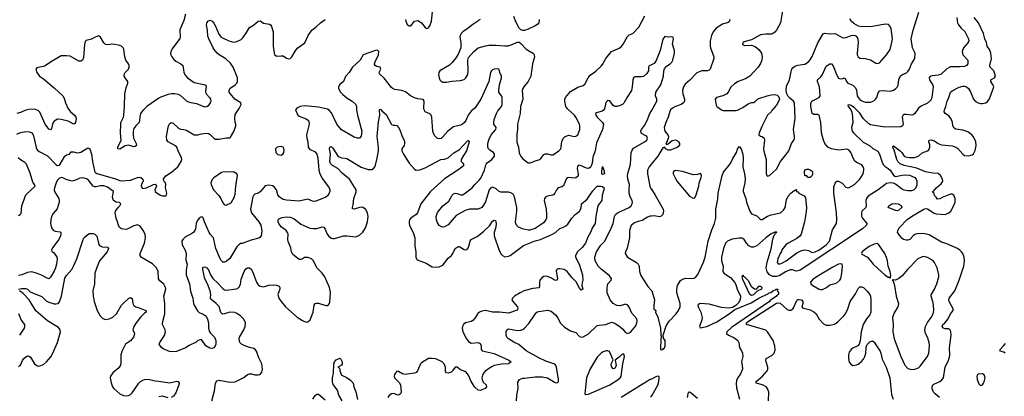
# Model space of a CAD drawing. Header units: inches. Extents: x 2001573 to 2220545, y 644482 to 846830.
# Tile 59 of 256: x 2022882 to 2033977, y 703462 to 707707. Entities that reach past the tile are written whole.
import ezdxf

# ---------------------------------------------------------------- set-up
doc = ezdxf.new("R2010")
doc.units = ezdxf.units.IN
doc.header["$MEASUREMENT"] = 0
doc.layers.add('C0720', color=7, linetype='Continuous')
doc.layers.add('C0730', color=7, linetype='Continuous')

msp = doc.modelspace()

# ---------------------------------------------------------------- linework, layer by layer
at = {"layer": 'C0720', "color": 5}
for points, elevation in [([(2024750, 707770), (2024730, 707699), (2024687, 707593), (2024690, 707510), (2024686, 707494), (2024601, 707379), (2024586, 707350), (2024582, 707330), (2024585, 707310), (2024595, 707290), (2024619, 707259), (2024641, 707241), (2024697, 707210), (2024720, 707190), (2024726, 707170), (2024732, 707110), (2024750, 707077), (2024772, 707052), (2024850, 706998), (2024958, 706978), (2024979, 706970), (2024984, 706950), (2024974, 706910), (2024975, 706890), (2024988, 706868), (2025022, 706830), (2025032, 706810), (2025037, 706790), (2025030, 706770), (2025005, 706735), (2024990, 706724), (2024970, 706720), (2024879, 706759), (2024810, 706771), (2024770, 706783), (2024693, 706853), (2024670, 706863), (2024630, 706870), (2024590, 706871), (2024556, 706864), (2024481, 706839), (2024450, 706824), (2024313, 706730), (2024270, 706685), (2024245, 706650), (2024238, 706630), (2024230, 706550), (2024189, 706510), (2024170, 706480), (2024162, 706450), (2024160, 706410), (2024164, 706370), (2024196, 706310), (2024199, 706290), (2024183, 706277), (2024170, 706274), (2024110, 706291), (2024090, 706290), (2024070, 706284), (2024010, 706248), (2023989, 706250), (2023988, 706270), (2024024, 706350), (2024017, 706430), (2024020, 706530), (2024023, 706550), (2024050, 706610), (2024054, 706630), (2024065, 706730), (2024067, 706870), (2024081, 706939), (2024101, 706990), (2024100, 707010), (2024069, 707050), (2024061, 707070), (2024060, 707090), (2024071, 707110), (2024108, 707150), (2024114, 707170), (2024114, 707190), (2024107, 707210), (2024080, 707250), (2024067, 707287), (2024054, 707374), (2024047, 707390), (2024030, 707410), (2024010, 707416), (2023930, 707430), (2023870, 707424), (2023848, 707428), (2023830, 707445), (2023791, 707511), (2023770, 707524), (2023731, 707510), (2023690, 707487), (2023630, 707472), (2023620, 707460), (2023612, 707428), (2023601, 707279), (2023590, 707252), (2023570, 707238), (2023550, 707241), (2023450, 707296), (2023410, 707301), (2023350, 707299), (2023230, 707228), (2023170, 707187), (2023150, 707180), (2023091, 707169), (2023076, 707164), (2023065, 707150), (2023075, 707110), (2023107, 707070), (2023150, 707040), (2023276, 706936), (2023368, 706848), (2023383, 706823), (2023399, 706770), (2023425, 706710), (2023456, 706670), (2023500, 706630), (2023514, 706610), (2023518, 706590), (2023512, 706550), (2023504, 706536), (2023492, 706528), (2023430, 706564), (2023350, 706583), (2023310, 706585), (2023270, 706562), (2023259, 706550), (2023250, 706530), (2023239, 706481), (2023230, 706464), (2023210, 706473), (2023170, 706530), (2023110, 706665), (2023090, 706685), (2023050, 706697), (2022986, 706694), (2022953, 706687), (2022890, 706659), (2022850, 706651)], 320), ([(2027228, 707710), (2027232, 707690), (2027250, 707653), (2027270, 707636), (2027290, 707639), (2027330, 707689), (2027370, 707699), (2027410, 707673), (2027450, 707619), (2027470, 707609), (2027490, 707614), (2027504, 707636), (2027523, 707690), (2027536, 707830)], 340), ([(2028072, 707710), (2028057, 707703), (2028046, 707690), (2027987, 707653), (2027936, 707610), (2027877, 707570), (2027856, 707550), (2027844, 707530), (2027840, 707510), (2027852, 707450), (2027852, 707390), (2027823, 707317), (2027801, 707279), (2027757, 707223), (2027725, 707195), (2027616, 707130), (2027606, 707110), (2027602, 707090), (2027609, 707050), (2027618, 707030), (2027630, 707014), (2027650, 707004), (2027690, 707002), (2027750, 707015), (2027850, 707022), (2027890, 707034), (2027910, 707051), (2027932, 707090), (2027937, 707130), (2027933, 707250), (2027941, 707279), (2027999, 707350), (2028049, 707390), (2028130, 707412), (2028170, 707418), (2028250, 707420), (2028350, 707412), (2028386, 707414), (2028430, 707426), (2028486, 707454), (2028510, 707453), (2028530, 707439), (2028590, 707375), (2028670, 707324), (2028680, 707310), (2028683, 707290), (2028660, 707210), (2028641, 707070), (2028613, 707010), (2028562, 706950), (2028550, 706930), (2028545, 706910), (2028551, 706810), (2028526, 706730), (2028520, 706650), (2028490, 706530), (2028493, 706470), (2028483, 706417), (2028485, 706325), (2028503, 706270), (2028510, 706207), (2028530, 706165), (2028550, 706139), (2028610, 706095), (2028630, 706092), (2028650, 706096), (2028690, 706117), (2028733, 706127), (2028756, 706144), (2028790, 706188), (2028805, 706195), (2028830, 706194), (2028870, 706182), (2028890, 706184), (2028910, 706195), (2028959, 706230), (2028978, 706250), (2028985, 706270), (2028987, 706313), (2028994, 706346), (2029009, 706370), (2029030, 706390), (2029070, 706404), (2029130, 706392), (2029150, 706393), (2029171, 706409), (2029193, 706470), (2029195, 706510), (2029190, 706529), (2029148, 706610), (2029132, 706630), (2029057, 706697), (2029036, 706730), (2029025, 706790), (2029025, 706810), (2029032, 706830), (2029090, 706898), (2029170, 706947), (2029230, 706964), (2029250, 706982), (2029288, 707052), (2029310, 707083), (2029375, 707125), (2029436, 707184), (2029450, 707202), (2029487, 707270), (2029550, 707350), (2029630, 707384), (2029659, 707402), (2029682, 707430), (2029730, 707518), (2029750, 707535), (2029790, 707551), (2029859, 707621), (2029928, 707752)], 360), ([(2028737, 707710), (2028731, 707670), (2028722, 707658), (2028690, 707636), (2028610, 707600), (2028570, 707585), (2028550, 707585), (2028530, 707592), (2028511, 707611), (2028476, 707676), (2028450, 707741)], 360), ([(2022850, 706417), (2022890, 706436), (2022950, 706447), (2022990, 706444), (2023023, 706430), (2023039, 706399), (2023067, 706267), (2023080, 706240), (2023102, 706222), (2023194, 706174), (2023290, 706073), (2023310, 706063), (2023330, 706069), (2023340, 706080), (2023392, 706168), (2023410, 706184), (2023445, 706190), (2023453, 706207), (2023464, 706216), (2023490, 706219), (2023530, 706208), (2023551, 706209), (2023570, 706215), (2023650, 706263), (2023659, 706260), (2023672, 706252), (2023692, 706192), (2023702, 706110), (2023724, 706003), (2023730, 705989), (2023750, 705972), (2023950, 705918), (2024010, 705894), (2024030, 705891), (2024130, 705898), (2024210, 705927), (2024230, 705931), (2024248, 705928), (2024270, 705908), (2024272, 705890), (2024254, 705850), (2024250, 705830), (2024266, 705806), (2024310, 705813), (2024390, 705849), (2024413, 705853), (2024418, 705850), (2024424, 705830), (2024404, 705790), (2024410, 705770), (2024432, 705750), (2024468, 705728), (2024490, 705721), (2024530, 705723), (2024538, 705730), (2024541, 705750), (2024526, 705810), (2024529, 705850), (2024524, 705870), (2024508, 705888), (2024503, 705910), (2024512, 705930), (2024530, 705948), (2024592, 705988), (2024663, 706050), (2024702, 706110), (2024709, 706130), (2024707, 706150), (2024667, 706230), (2024652, 706272), (2024631, 706290), (2024557, 706330), (2024542, 706350), (2024535, 706395), (2024558, 706510), (2024570, 706533), (2024590, 706549), (2024610, 706542), (2024670, 706484), (2024694, 706474), (2024730, 706471), (2024762, 706462), (2024850, 706410), (2024890, 706410), (2024930, 706420), (2024990, 706427), (2025010, 706424), (2025030, 706413), (2025070, 706370), (2025090, 706362), (2025130, 706361), (2025210, 706374), (2025246, 706374), (2025257, 706383), (2025294, 706446), (2025316, 706510), (2025318, 706530), (2025310, 706551), (2025305, 706590), (2025310, 706639), (2025355, 706705), (2025378, 706750), (2025373, 706770), (2025306, 706810), (2025256, 706870), (2025244, 706890), (2025241, 706910), (2025251, 706930), (2025309, 706971), (2025330, 706993), (2025338, 707010), (2025336, 707050), (2025287, 707170), (2025257, 707217), (2025205, 707265), (2025131, 707310), (2025109, 707329), (2025073, 707370), (2025062, 707390), (2025013, 707490), (2025003, 707523), (2024998, 707590), (2024988, 707650), (2024991, 707670), (2025010, 707693), (2025030, 707701), (2025050, 707689), (2025070, 707669), (2025090, 707634), (2025125, 707545), (2025151, 707511), (2025237, 707470), (2025290, 707455), (2025330, 707462), (2025376, 707484), (2025396, 707504), (2025438, 707562), (2025470, 707619), (2025515, 707645), (2025570, 707689), (2025590, 707694), (2025628, 707668), (2025698, 707658), (2025710, 707650), (2025721, 707630), (2025738, 707570), (2025740, 707410), (2025748, 707330), (2025754, 707314), (2025777, 707297), (2025830, 707301), (2025850, 707298), (2025890, 707272), (2025914, 707266), (2025930, 707269), (2025950, 707289), (2025995, 707365), (2026016, 707390), (2026095, 707445), (2026133, 707530), (2026175, 707590), (2026218, 707622), (2026270, 707670), (2026326, 707710)], 340), ([(2030000, 707198), (2029975, 707185), (2029967, 707170), (2029966, 707130), (2029950, 707099), (2029910, 707068), (2029890, 707061), (2029818, 707062), (2029810, 707060), (2029800, 707050), (2029792, 707028), (2029785, 706950), (2029775, 706910), (2029726, 706834), (2029690, 706765), (2029673, 706750), (2029650, 706740), (2029610, 706729), (2029590, 706728), (2029570, 706740), (2029530, 706792), (2029510, 706796), (2029487, 706773), (2029470, 706703), (2029457, 706683), (2029445, 706675), (2029382, 706658), (2029370, 706650), (2029374, 706630), (2029389, 706610), (2029450, 706547), (2029459, 706530), (2029458, 706510), (2029449, 706470), (2029382, 706318), (2029366, 706230), (2029342, 706158), (2029332, 706088), (2029317, 706050), (2029310, 706040), (2029290, 706030), (2029270, 706032), (2029210, 706060), (2029190, 706067), (2029175, 706065), (2029167, 706053), (2029165, 706030), (2029176, 705970), (2029175, 705950), (2029165, 705935), (2029150, 705924), (2029130, 705920), (2029070, 705930), (2029050, 705926), (2029039, 705910), (2029010, 705835), (2028990, 705822), (2028950, 705811), (2028931, 705789), (2028913, 705750), (2028902, 705738), (2028890, 705728), (2028830, 705719), (2028810, 705710), (2028797, 705690), (2028793, 705670), (2028814, 705570), (2028820, 705510), (2028819, 705470), (2028811, 705450), (2028783, 705417), (2028748, 705390), (2028690, 705355), (2028630, 705334), (2028610, 705334), (2028547, 705350), (2028503, 705370), (2028480, 705390), (2028472, 705410), (2028470, 705430), (2028485, 705550), (2028485, 705590), (2028459, 705710), (2028441, 705741), (2028416, 705756), (2028390, 705762), (2028302, 705762), (2028286, 705770), (2028250, 705802), (2028210, 705819), (2028190, 705813), (2028171, 705789), (2028130, 705655), (2028110, 705615), (2028090, 705590), (2028050, 705572), (2027950, 705570), (2027903, 705557), (2027800, 705500), (2027710, 705396), (2027670, 705373), (2027648, 705368), (2027610, 705387), (2027586, 705426), (2027578, 705450), (2027576, 705490), (2027590, 705532), (2027649, 705610), (2027719, 705661), (2027757, 705730), (2027770, 705743), (2027790, 705752), (2027810, 705749), (2027850, 705733), (2027870, 705733), (2027890, 705743), (2027979, 705810), (2028010, 705850), (2028061, 705899), (2028078, 705922), (2028118, 706010), (2028134, 706070), (2028140, 706080), (2028150, 706092), (2028204, 706130), (2028233, 706170), (2028234, 706190), (2028222, 706210), (2028178, 706238), (2028166, 706250), (2028158, 706270), (2028157, 706310), (2028168, 706352), (2028194, 706410), (2028246, 706470), (2028251, 706490), (2028224, 706530), (2028224, 706550), (2028230, 706583), (2028254, 706650), (2028270, 706679), (2028310, 706730), (2028318, 706750), (2028320, 706830), (2028313, 706850), (2028282, 706890), (2028280, 706910), (2028288, 706972), (2028313, 707050), (2028310, 707070), (2028292, 707110), (2028285, 707145), (2028270, 707153), (2028230, 707149), (2028210, 707143), (2028200, 707130), (2028189, 707110), (2028167, 707010), (2028077, 706810), (2028011, 706710), (2027970, 706675), (2027935, 706630), (2027910, 706572), (2027893, 706547), (2027870, 706529), (2027850, 706519), (2027770, 706498), (2027708, 706452), (2027650, 706385), (2027630, 706369), (2027610, 706365), (2027590, 706369), (2027578, 706378), (2027559, 706399), (2027544, 706424), (2027538, 706450), (2027527, 706607), (2027518, 706630), (2027504, 706644), (2027451, 706670), (2027438, 706690), (2027435, 706710), (2027441, 706790), (2027430, 706807), (2027370, 706814), (2027330, 706826), (2027287, 706847), (2027230, 706895), (2027189, 706909), (2027110, 706921), (2027090, 706928), (2027070, 706943), (2026990, 707046), (2026935, 707095), (2026931, 707110), (2026950, 707150), (2026943, 707170), (2026901, 707181), (2026888, 707190), (2026882, 707202), (2026880, 707210), (2026887, 707230), (2026925, 707310), (2026928, 707348), (2026918, 707358), (2026910, 707362), (2026890, 707360), (2026753, 707310), (2026720, 707250), (2026633, 707170), (2026594, 707110), (2026554, 707066), (2026530, 707009), (2026490, 706977), (2026475, 706950), (2026474, 706930), (2026498, 706890), (2026522, 706862), (2026567, 706827), (2026630, 706790), (2026671, 706750), (2026677, 706730), (2026678, 706690), (2026690, 706630), (2026736, 706450), (2026730, 706396), (2026710, 706373), (2026690, 706370), (2026650, 706384), (2026510, 706466), (2026457, 706530), (2026397, 706657), (2026370, 706686), (2026350, 706697), (2026250, 706722), (2026210, 706723), (2026090, 706736), (2026043, 706730), (2026006, 706710), (2025989, 706690), (2026016, 706630), (2026030, 706618), (2026110, 706591), (2026136, 706570), (2026140, 706560), (2026143, 706530), (2026113, 706410), (2026117, 706370), (2026130, 706330), (2026133, 706270), (2026146, 706246), (2026210, 706216), (2026232, 706190), (2026242, 706150), (2026253, 706010), (2026265, 705970), (2026293, 705913), (2026368, 705810), (2026378, 705790), (2026378, 705770), (2026370, 705750), (2026350, 705722), (2026330, 705705), (2026210, 705658), (2026181, 705661), (2026130, 705683), (2026030, 705662), (2025890, 705672), (2025850, 705682), (2025806, 705710), (2025792, 705732), (2025776, 705790), (2025750, 705824), (2025730, 705834), (2025690, 705841), (2025647, 705833), (2025590, 705768), (2025568, 705752), (2025530, 705739), (2025515, 705725), (2025509, 705711), (2025483, 705570), (2025493, 705530), (2025577, 705430), (2025601, 705390), (2025612, 705328), (2025604, 705270), (2025589, 705251), (2025577, 705243), (2025490, 705223), (2025390, 705186), (2025370, 705183), (2025350, 705170), (2025330, 705148), (2025250, 705015), (2025210, 704981), (2025190, 704974), (2025170, 704976), (2025163, 704983), (2025150, 704997), (2025132, 705030), (2025093, 705130), (2025066, 705250), (2025030, 705289), (2025017, 705310), (2024965, 705430), (2024950, 705475), (2024941, 705481), (2024930, 705485), (2024910, 705474), (2024881, 705439), (2024870, 705411), (2024863, 705350), (2024857, 705330), (2024846, 705314), (2024811, 705290), (2024750, 705258), (2024719, 705230), (2024711, 705210), (2024713, 705170), (2024747, 705110), (2024758, 705070), (2024756, 704996), (2024768, 704950), (2024757, 704883), (2024758, 704830), (2024795, 704730), (2024807, 704647), (2024832, 704570), (2024842, 704510), (2024848, 704490), (2024885, 704425), (2024906, 704406), (2024950, 704387), (2024972, 704372), (2024991, 704351), (2025000, 704330), (2025009, 704290), (2025010, 704230), (2025018, 704198), (2025033, 704173), (2025078, 704130), (2025092, 704090), (2025092, 704050), (2025086, 704030), (2025070, 704007), (2025050, 704001), (2025026, 704006), (2024981, 704030), (2024930, 704103), (2024890, 704091), (2024870, 704073), (2024790, 704035), (2024750, 704010), (2024650, 703967), (2024590, 703963), (2024570, 703967), (2024499, 703999), (2024475, 704015), (2024454, 704050), (2024461, 704070), (2024512, 704148), (2024526, 704190), (2024522, 704210), (2024493, 704270), (2024490, 704290), (2024516, 704390), (2024517, 704510), (2024508, 704590), (2024527, 704670), (2024525, 704690), (2024505, 704725), (2024462, 704762), (2024446, 704786), (2024441, 704870), (2024424, 704910), (2024377, 704957), (2024262, 705022), (2024251, 705030), (2024239, 705050), (2024239, 705070), (2024287, 705190), (2024298, 705250), (2024295, 705290), (2024274, 705330), (2024238, 705378), (2024210, 705393), (2024170, 705385), (2024094, 705346), (2024070, 705341), (2024030, 705348), (2024006, 705366), (2023994, 705390), (2023986, 705430), (2023968, 705470), (2023958, 705530), (2023963, 705550), (2023990, 705590), (2024011, 705610), (2024021, 705630), (2024007, 705647), (2023970, 705651), (2023941, 705670), (2023930, 705690), (2023927, 705710), (2023939, 705770), (2023870, 705819), (2023830, 705835), (2023790, 705833), (2023744, 705824), (2023730, 705824), (2023710, 705831), (2023658, 705898), (2023635, 705915), (2023610, 705921), (2023590, 705925), (2023559, 705921), (2023510, 705897), (2023470, 705888), (2023406, 705906), (2023370, 705924), (2023350, 705927), (2023330, 705921), (2023306, 705894), (2023292, 705868), (2023273, 705810), (2023271, 705790), (2023274, 705770), (2023284, 705750), (2023322, 705690), (2023328, 705670), (2023326, 705650), (2023303, 705577), (2023258, 705522), (2023241, 705490), (2023232, 705452), (2023229, 705410), (2023242, 705362), (2023264, 705330), (2023283, 705323), (2023337, 705317), (2023345, 705310), (2023347, 705290), (2023342, 705270), (2023323, 705230), (2023250, 705135), (2023239, 705110), (2023248, 705090), (2023262, 705082), (2023290, 705049), (2023301, 705030), (2023303, 705010), (2023296, 704950), (2023285, 704910), (2023270, 704873), (2023230, 704804), (2023210, 704788), (2023190, 704793), (2023128, 704828), (2023070, 704852), (2023015, 704865), (2022970, 704857), (2022905, 704830), (2022870, 704823)], 340), ([(2025049, 703410), (2025076, 703524), (2025087, 703610), (2025103, 703637), (2025130, 703643), (2025250, 703620), (2025310, 703627), (2025407, 703673), (2025450, 703709), (2025470, 703717), (2025495, 703715), (2025530, 703703), (2025570, 703704), (2025590, 703710), (2025610, 703735), (2025617, 703770), (2025610, 703830), (2025576, 703896), (2025550, 703970), (2025536, 703990), (2025520, 704000), (2025472, 704012), (2025410, 704035), (2025381, 704050), (2025364, 704070), (2025356, 704110), (2025358, 704130), (2025408, 704210), (2025424, 704250), (2025426, 704290), (2025409, 704330), (2025370, 704371), (2025330, 704397), (2025306, 704406), (2025250, 704412), (2025190, 704390), (2025168, 704388), (2025150, 704408), (2025130, 704474), (2025095, 704510), (2025036, 704556), (2025031, 704570), (2025035, 704610), (2025029, 704650), (2025000, 704730), (2024968, 704788), (2024946, 704890), (2024947, 704913), (2024950, 704917), (2024970, 704922), (2024991, 704911), (2025010, 704888), (2025031, 704830), (2025057, 704790), (2025116, 704736), (2025170, 704677), (2025190, 704663), (2025210, 704657), (2025325, 704675), (2025350, 704687), (2025370, 704723), (2025377, 704783), (2025410, 704870), (2025430, 704898), (2025450, 704909), (2025470, 704909), (2025490, 704894), (2025507, 704870), (2025552, 704750), (2025570, 704720), (2025590, 704704), (2025630, 704695), (2025690, 704715), (2025738, 704718), (2025776, 704716), (2025805, 704705), (2025813, 704690), (2025814, 704670), (2025792, 704610), (2025802, 704570), (2025827, 704530), (2025879, 704470), (2026010, 704356), (2026070, 704316), (2026110, 704299), (2026130, 704300), (2026154, 704326), (2026190, 704410), (2026202, 704490), (2026212, 704508), (2026227, 704513), (2026250, 704512), (2026330, 704485), (2026350, 704485), (2026358, 704490), (2026370, 704504), (2026376, 704524), (2026386, 704634), (2026373, 704690), (2026322, 704810), (2026290, 704850), (2026229, 704910), (2026191, 704991), (2026170, 705013), (2026130, 705028), (2026110, 705028), (2026090, 705025), (2026070, 705010), (2026050, 705003), (2026030, 705003), (2025961, 705061), (2025945, 705090), (2025937, 705137), (2025907, 705207), (2025903, 705230), (2025906, 705290), (2025899, 705310), (2025884, 705330), (2025830, 705371), (2025803, 705410), (2025794, 705430), (2025793, 705450), (2025810, 705465), (2025841, 705479), (2025890, 705485), (2025930, 705482), (2025970, 705468), (2026050, 705403), (2026150, 705358), (2026190, 705352), (2026230, 705352), (2026290, 705372), (2026308, 705368), (2026325, 705345), (2026347, 705290), (2026360, 705270), (2026390, 705245), (2026410, 705240), (2026430, 705241), (2026530, 705271), (2026570, 705271), (2026670, 705260), (2026710, 705279), (2026748, 705312), (2026778, 705362), (2026801, 705430), (2026810, 705490), (2026803, 705530), (2026780, 705570), (2026750, 705591), (2026730, 705593), (2026710, 705590), (2026650, 705570), (2026634, 705574), (2026632, 705590), (2026641, 705619), (2026647, 705693), (2026675, 705765), (2026672, 705790), (2026597, 705910), (2026516, 705976), (2026466, 706030), (2026405, 706065), (2026385, 706085), (2026378, 706110), (2026383, 706190), (2026373, 706250), (2026378, 706270), (2026390, 706279), (2026410, 706260), (2026470, 706166), (2026510, 706149), (2026550, 706147), (2026570, 706141), (2026730, 706045), (2026810, 706020), (2026850, 706018), (2026870, 706028), (2026887, 706053), (2026910, 706146), (2026925, 706230), (2026926, 706270), (2026916, 706330), (2026912, 706390), (2026926, 706554), (2026940, 706630), (2026938, 706690), (2026943, 706697), (2026950, 706696), (2026961, 706680), (2027010, 706637), (2027070, 706527), (2027090, 706517), (2027110, 706519), (2027130, 706514), (2027152, 706492), (2027165, 706465), (2027190, 706391), (2027215, 706350), (2027219, 706330), (2027219, 706310), (2027213, 706290), (2027187, 706250), (2027188, 706230), (2027208, 706190), (2027271, 706090), (2027330, 706024), (2027350, 706011), (2027390, 706014), (2027450, 706037), (2027628, 706132), (2027670, 706135), (2027709, 706150), (2027775, 706205), (2027838, 706242), (2027930, 706345), (2027940, 706340), (2027945, 706330), (2027915, 706230), (2027882, 706178), (2027858, 706130), (2027858, 706110), (2027877, 706090), (2027886, 706070), (2027869, 706050), (2027819, 706010), (2027668, 705912), (2027510, 705770), (2027401, 705630), (2027366, 705530), (2027350, 705510), (2027290, 705470), (2027274, 705450), (2027270, 705435), (2027270, 705410), (2027276, 705390), (2027319, 705299), (2027335, 705250), (2027335, 705155), (2027347, 705090), (2027345, 705025), (2027362, 705002), (2027461, 704961), (2027530, 704922), (2027570, 704917), (2027610, 704922), (2027650, 704942), (2027710, 705021), (2027749, 705050), (2027764, 705070), (2027789, 705130), (2027810, 705145), (2027828, 705152), (2027836, 705150), (2027890, 705117), (2027910, 705114), (2027930, 705127), (2027944, 705156), (2027958, 705210), (2027971, 705229), (2028037, 705263), (2028110, 705320), (2028175, 705385), (2028210, 705436), (2028230, 705448), (2028242, 705442), (2028248, 705430), (2028251, 705410), (2028247, 705370), (2028230, 705310), (2028230, 705270), (2028284, 705104), (2028306, 705066), (2028323, 705050), (2028350, 705036), (2028390, 705040), (2028410, 705050), (2028558, 705162), (2028690, 705214), (2028750, 705230), (2028884, 705290), (2028919, 705310), (2028970, 705353), (2029010, 705367), (2029037, 705383), (2029058, 705402), (2029102, 705470), (2029141, 705510), (2029191, 705550), (2029210, 705583), (2029214, 705630), (2029275, 705685), (2029342, 705778), (2029379, 705821), (2029390, 705830), (2029430, 705832), (2029450, 705827), (2029467, 705810), (2029466, 705790), (2029446, 705730), (2029443, 705670), (2029402, 705618), (2029393, 705590), (2029374, 705490), (2029368, 705410), (2029336, 705364), (2029314, 705310), (2029284, 705256), (2029258, 705190), (2029219, 705141), (2029167, 705090), (2029146, 705050), (2029146, 705030), (2029185, 704950), (2029222, 704830), (2029228, 704770), (2029219, 704741), (2029217, 704710), (2029227, 704670), (2029210, 704658), (2029190, 704680), (2029153, 704753), (2029103, 704803), (2029050, 704870), (2029018, 704890), (2028970, 704900), (2028950, 704900), (2028936, 704890), (2028929, 704871), (2028942, 704790), (2028934, 704766), (2028910, 704771), (2028875, 704795), (2028830, 704814), (2028810, 704817), (2028790, 704813), (2028770, 704800), (2028744, 704770), (2028738, 704750), (2028741, 704710), (2028735, 704685), (2028664, 704676), (2028564, 704650), (2028521, 704630), (2028458, 704590), (2028434, 704570), (2028427, 704550), (2028438, 704530), (2028490, 704470), (2028496, 704450), (2028486, 704434), (2028390, 704399), (2028289, 704411), (2028210, 704410), (2028130, 704428), (2028090, 704422), (2028064, 704410), (2028045, 704395), (2028014, 704346), (2027990, 704317), (2027970, 704305), (2027907, 704290), (2027883, 704270), (2027870, 704250), (2027868, 704230), (2027877, 704190), (2027916, 704110), (2027940, 704080), (2027970, 704063), (2028050, 704068), (2028070, 704059), (2028081, 704030), (2028082, 703990), (2028095, 703975), (2028230, 703945), (2028393, 703870), (2028419, 703850), (2028403, 703837), (2028385, 703830), (2028310, 703826), (2028230, 703808), (2028193, 703790), (2028131, 703749), (2028112, 703728), (2028098, 703702), (2028091, 703670), (2028093, 703650), (2028103, 703623), (2028138, 703590), (2028143, 703570), (2028128, 703550), (2028070, 703528), (2028049, 703530), (2028010, 703565), (2027969, 703629), (2027941, 703701), (2027910, 703740), (2027850, 703762), (2027810, 703790), (2027790, 703790), (2027760, 703750), (2027744, 703736), (2027710, 703723), (2027690, 703726), (2027682, 703742), (2027679, 703790), (2027666, 703830), (2027643, 703850), (2027570, 703883), (2027530, 703890), (2027490, 703887), (2027410, 703840), (2027400, 703830), (2027364, 703750), (2027349, 703731), (2027330, 703722), (2027227, 703707), (2027195, 703715), (2027150, 703743), (2027130, 703744), (2027106, 703710), (2027102, 703690), (2027104, 703670), (2027159, 703619), (2027173, 703593), (2027180, 703510), (2027173, 703490), (2027150, 703475), (2027130, 703478), (2027110, 703490), (2027090, 703494), (2027070, 703490), (2027044, 703470), (2027029, 703450)], 320), ([(2028481, 703410), (2028485, 703475), (2028500, 703550), (2028497, 703623), (2028513, 703650), (2028550, 703665), (2028570, 703667), (2028690, 703680), (2028770, 703681), (2028830, 703669), (2028910, 703622), (2028930, 703616), (2028942, 703618), (2028955, 703630), (2028955, 703650), (2028931, 703791), (2028918, 703818), (2028901, 703830), (2028810, 703859), (2028730, 703895), (2028590, 703976), (2028508, 704048), (2028450, 704074), (2028390, 704109), (2028370, 704130), (2028363, 704150), (2028362, 704190), (2028370, 704212), (2028390, 704221), (2028490, 704205), (2028530, 704208), (2028550, 704215), (2028570, 704230), (2028618, 704282), (2028690, 704388), (2028710, 704410), (2028730, 704419), (2028830, 704433), (2028870, 704421), (2028921, 704381), (2028945, 704345), (2028971, 704290), (2029021, 704241), (2029090, 704200), (2029150, 704181), (2029190, 704136), (2029210, 704130), (2029230, 704132), (2029290, 704168), (2029390, 704260), (2029410, 704266), (2029487, 704273), (2029550, 704298), (2029590, 704286), (2029650, 704245), (2029680, 704220), (2029710, 704181), (2029730, 704172), (2029750, 704177), (2029768, 704190), (2029825, 704255), (2029837, 704290), (2029840, 704310), (2029836, 704336), (2029779, 704399), (2029750, 704467), (2029733, 704490), (2029710, 704499), (2029650, 704481), (2029610, 704484), (2029568, 704508), (2029534, 704550), (2029502, 704630), (2029500, 704680), (2029504, 704710), (2029511, 704729), (2029546, 704770), (2029549, 704790), (2029523, 704823), (2029434, 704894), (2029400, 704930), (2029367, 704990), (2029362, 705030), (2029383, 705090), (2029430, 705165), (2029472, 705208), (2029534, 705330), (2029569, 705410), (2029585, 705490), (2029596, 705510), (2029619, 705530), (2029750, 705589), (2029773, 705610), (2029785, 705630), (2029789, 705650), (2029783, 705670), (2029761, 705710), (2029750, 705750), (2029748, 705788), (2029754, 705850), (2029736, 705910), (2029732, 705950), (2029738, 705990), (2029766, 706074), (2029772, 706210), (2029782, 706238), (2029800, 706260), (2029924, 706330), (2029950, 706350), (2029958, 706370), (2029950, 706390), (2029939, 706399), (2029890, 706424), (2029885, 706430), (2029883, 706450), (2029890, 706470), (2029924, 706516), (2029951, 706569), (2029983, 706650), (2030000, 706680)], 340), ([(2022870, 705500), (2022888, 705510), (2022897, 705523), (2022906, 705610), (2022950, 705732), (2023056, 705830), (2023048, 705850), (2023030, 705875), (2022999, 705979), (2022957, 706077), (2022939, 706099), (2022890, 706129), (2022866, 706150)], 340), ([(2030000, 706081), (2029975, 706050), (2029957, 706010), (2029958, 705970), (2029982, 705830), (2029998, 705798), (2030000, 705795)], 360), ([(2030000, 705494), (2029986, 705494), (2029958, 705482), (2029898, 705442), (2029850, 705432), (2029810, 705417), (2029773, 705387), (2029752, 705330), (2029753, 705250), (2029727, 705133), (2029708, 705090), (2029706, 705070), (2029732, 705032), (2029831, 704970), (2029851, 704950), (2029862, 704930), (2029865, 704870), (2029883, 704823), (2029961, 704701), (2030000, 704655)], 360), ([(2022867, 704670), (2022901, 704679), (2022950, 704678), (2022970, 704668), (2023001, 704641), (2023027, 704627), (2023130, 704586), (2023180, 704540), (2023210, 704523), (2023270, 704504), (2023290, 704503), (2023316, 704510), (2023330, 704526), (2023355, 704590), (2023390, 704792), (2023410, 704825), (2023470, 704890), (2023490, 704928), (2023526, 705010), (2023596, 705230), (2023610, 705254), (2023650, 705287), (2023670, 705296), (2023710, 705296), (2023730, 705288), (2023750, 705267), (2023773, 705173), (2023782, 705162), (2023810, 705147), (2023870, 705144), (2023884, 705130), (2023869, 705090), (2023782, 704990), (2023750, 704915), (2023729, 704850), (2023725, 704730), (2023708, 704650), (2023710, 704591), (2023723, 704530), (2023757, 704430), (2023788, 704370), (2023820, 704340), (2023850, 704328), (2023890, 704334), (2023930, 704354), (2023973, 704390), (2024030, 704489), (2024047, 704510), (2024110, 704565), (2024130, 704577), (2024150, 704565), (2024158, 704510), (2024170, 704484), (2024190, 704470), (2024230, 704460), (2024305, 704430), (2024306, 704426), (2024307, 704410), (2024290, 704400), (2024245, 704355), (2024194, 704290), (2024169, 704250), (2024158, 704210), (2024174, 704170), (2024173, 704150), (2024163, 704130), (2024130, 704088), (2024076, 704050), (2024032, 703968), (2024020, 703930), (2024021, 703830), (2024015, 703805), (2023998, 703782), (2023932, 703728), (2023907, 703690), (2023903, 703670), (2023913, 703613), (2023929, 703570), (2023942, 703550), (2024010, 703489), (2024050, 703472), (2024090, 703468), (2024110, 703472), (2024130, 703483), (2024150, 703503), (2024224, 703610), (2024244, 703630), (2024270, 703645), (2024290, 703650), (2024330, 703657), (2024410, 703635), (2024450, 703634), (2024570, 703616), (2024652, 703632), (2024668, 703628), (2024678, 703610), (2024675, 703590), (2024640, 703500), (2024616, 703464), (2024590, 703450)], 320), ([(2022870, 703797), (2022890, 703814), (2022914, 703866), (2022930, 703890), (2022950, 703908), (2022970, 703918), (2022990, 703915), (2023003, 703903), (2023050, 703829), (2023074, 703810), (2023090, 703803), (2023110, 703804), (2023150, 703822), (2023183, 703850), (2023232, 703908), (2023250, 703940), (2023307, 704070), (2023341, 704190), (2023339, 704210), (2023318, 704238), (2023194, 704314), (2023064, 704424), (2022990, 704550), (2022921, 704621), (2022880, 704650)], 320), ([(2022870, 704395), (2022899, 704319), (2022935, 704270), (2022937, 704250), (2022933, 704230), (2022881, 704150)], 340), ([(2026514, 703410), (2026477, 703477), (2026463, 703530), (2026415, 703595), (2026406, 703630), (2026407, 703670), (2026417, 703723), (2026422, 703830), (2026430, 703852), (2026450, 703874), (2026490, 703894), (2026502, 703882), (2026517, 703850), (2026514, 703826), (2026507, 703813), (2026468, 703790), (2026482, 703782), (2026488, 703768), (2026489, 703750), (2026510, 703702), (2026559, 703679), (2026610, 703644), (2026638, 703610), (2026646, 703570), (2026671, 703512), (2026690, 703426)], 280), ([(2030000, 703657), (2029988, 703652), (2029659, 703450)], 360), ([(2024556, 703444), (2024490, 703463), (2024450, 703456)], 320), ([(2026184, 703430), (2026210, 703471), (2026230, 703485), (2026250, 703485), (2026323, 703423)], 280), ([(2029990, 703454), (2030000, 703464)], 360)]:
    msp.add_lwpolyline(points, dxfattribs=dict(at, elevation=elevation))
for points, elevation in [([(2025830, 706276), (2025782, 706270), (2025766, 706250), (2025768, 706210), (2025790, 706188), (2025830, 706181), (2025849, 706191), (2025859, 706210), (2025864, 706230), (2025857, 706257), (2025850, 706269)], 360), ([(2025290, 705993), (2025233, 705987), (2025190, 705992), (2025156, 705984), (2025070, 705926), (2025050, 705904), (2025037, 705870), (2025039, 705850), (2025067, 705790), (2025127, 705727), (2025150, 705690), (2025170, 705641), (2025190, 705621), (2025210, 705616), (2025230, 705626), (2025250, 705635), (2025270, 705651), (2025297, 705703), (2025310, 705742), (2025318, 705830), (2025337, 705950), (2025329, 705970)], 360), ([(2029450, 705961), (2029443, 705970), (2029441, 705999), (2029450, 706054), (2029465, 706010), (2029470, 705968)], 320), ([(2029510, 703974), (2029490, 703973), (2029458, 703962), (2029436, 703950), (2029390, 703905), (2029309, 703771), (2029269, 703671), (2029249, 703490), (2029263, 703483), (2029290, 703487), (2029530, 703592), (2029625, 703650), (2029648, 703670), (2029660, 703690), (2029678, 703830), (2029696, 703910), (2029690, 703937), (2029670, 703936), (2029638, 703902), (2029593, 703870), (2029605, 703810), (2029590, 703777), (2029570, 703771), (2029555, 703790), (2029547, 703813), (2029547, 703830), (2029568, 703872), (2029528, 703968)], 360)]:
    msp.add_lwpolyline(points, close=True, dxfattribs=dict(at, elevation=elevation))
at = {"layer": 'C0730', "color": 5}
for points, elevation in [([(2030000, 704655), (2030004, 704650), (2030034, 704550), (2030026, 704486), (2030027, 704450), (2030051, 704431), (2030046, 704410), (2030073, 704353), (2030101, 704230), (2030107, 704150), (2030114, 704130), (2030108, 704112), (2030103, 703990), (2030110, 703985), (2030130, 703991), (2030137, 704003), (2030149, 704010), (2030154, 704030), (2030154, 704090), (2030138, 704118), (2030134, 704150), (2030165, 704255), (2030201, 704310), (2030278, 704390), (2030307, 704430), (2030324, 704470), (2030324, 704510), (2030288, 704630), (2030285, 704670), (2030294, 704710), (2030330, 704768), (2030350, 704782), (2030390, 704792), (2030470, 704790), (2030497, 704803), (2030523, 704837), (2030587, 704973), (2030605, 705030), (2030641, 705210), (2030682, 705338), (2030712, 705410), (2030728, 705470), (2030725, 705570), (2030748, 705688), (2030754, 705750), (2030796, 705950), (2030811, 705989), (2030890, 706085), (2030916, 706144), (2030960, 706210), (2030970, 706246), (2030990, 706276), (2031010, 706251), (2031030, 706190), (2031033, 706150), (2031029, 706050), (2031049, 705970), (2031056, 705916), (2031054, 705870), (2031033, 705790), (2031034, 705770), (2031064, 705690), (2031072, 705650), (2031108, 705550), (2031130, 705519), (2031190, 705498), (2031221, 705462), (2031234, 705454), (2031250, 705455), (2031308, 705492), (2031350, 705508), (2031455, 705530), (2031490, 705559), (2031507, 705590), (2031524, 705676), (2031542, 705718), (2031570, 705751), (2031610, 705782), (2031618, 705782), (2031630, 705792), (2031634, 705790), (2031634, 705770), (2031650, 705765), (2031661, 705750), (2031720, 705720), (2031738, 705698), (2031747, 705590), (2031743, 705543), (2031727, 705430), (2031689, 705291), (2031673, 705267), (2031640, 705240), (2031542, 705190), (2031514, 705170), (2031470, 705113), (2031465, 705095), (2031450, 705073), (2031424, 705010), (2031416, 704970), (2031430, 704956), (2031450, 704955), (2031470, 704963), (2031517, 704990), (2031639, 705081), (2031690, 705105), (2031730, 705113), (2031750, 705110), (2031770, 705105), (2031810, 705084), (2031844, 705090), (2031886, 705110), (2031971, 705170), (2032007, 705210), (2032041, 705339), (2032086, 705410), (2032090, 705450), (2032085, 705530), (2032055, 705750), (2032055, 705825), (2032070, 705865), (2032090, 705886), (2032110, 705887), (2032150, 705864), (2032190, 705820), (2032210, 705812), (2032230, 705814), (2032290, 705849), (2032350, 705910), (2032385, 705970), (2032395, 706010), (2032395, 706030), (2032387, 706050), (2032370, 706070), (2032310, 706098), (2032294, 706114), (2032278, 706138), (2032246, 706210), (2032230, 706235), (2032207, 706247), (2032110, 706237), (2032029, 706250), (2031989, 706270), (2031956, 706310), (2031938, 706350), (2031917, 706430), (2031910, 706550), (2031896, 706616), (2031890, 706630), (2031877, 706637), (2031830, 706640), (2031813, 706650), (2031796, 706730), (2031796, 706764), (2031809, 706790), (2031890, 706829), (2031901, 706850), (2031896, 706950), (2031872, 707010), (2031871, 707030), (2031910, 707062), (2031930, 707088), (2031970, 707183), (2032010, 707208), (2032030, 707210), (2032050, 707188), (2032090, 707081), (2032109, 707049), (2032130, 707042), (2032156, 707044), (2032170, 707050), (2032184, 707044), (2032198, 707010), (2032212, 706992), (2032269, 706969), (2032299, 706939), (2032313, 706913), (2032320, 706850), (2032329, 706830), (2032350, 706806), (2032370, 706792), (2032410, 706777), (2032470, 706779), (2032507, 706793), (2032527, 706810), (2032539, 706830), (2032557, 706883), (2032576, 706904), (2032610, 706909), (2032690, 706903), (2032730, 706914), (2032756, 706930), (2032770, 706948), (2032779, 706970), (2032790, 707031), (2032806, 707074), (2032830, 707090), (2032873, 707107), (2032890, 707122), (2032908, 707150), (2032930, 707210), (2032967, 707270), (2032974, 707330), (2032943, 707390), (2032929, 707490), (2032948, 707590), (2033013, 707790)], 360), ([(2033442, 707730), (2033450, 707670), (2033460, 707650), (2033491, 707611), (2033533, 707573), (2033574, 707490), (2033578, 707470), (2033571, 707450), (2033518, 707390), (2033502, 707350), (2033511, 707310), (2033567, 707250), (2033567, 707210), (2033552, 707190), (2033530, 707180), (2033475, 707175), (2033370, 707174), (2033330, 707152), (2033263, 707090), (2033230, 707081), (2033165, 707075), (2033149, 707071), (2033138, 707062), (2033130, 707050), (2033132, 707030), (2033171, 706970), (2033176, 706950), (2033161, 706830), (2033150, 706799), (2033113, 706767), (2033031, 706729), (2033010, 706710), (2032970, 706651), (2032950, 706636), (2032930, 706632), (2032870, 706640), (2032850, 706638), (2032836, 706630), (2032827, 706610), (2032836, 706524), (2032830, 706510), (2032810, 706499), (2032630, 706497), (2032470, 706521), (2032450, 706534), (2032390, 706589), (2032350, 706654), (2032290, 706713), (2032250, 706740), (2032230, 706748), (2032215, 706745), (2032216, 706730), (2032241, 706701), (2032255, 706675), (2032262, 706650), (2032270, 706550), (2032254, 706490), (2032264, 706450), (2032278, 706430), (2032386, 706326), (2032458, 706290), (2032495, 706255), (2032550, 706226), (2032572, 706192), (2032600, 706100), (2032613, 706073), (2032633, 706053), (2032670, 706030), (2032690, 706010), (2032730, 705955), (2032744, 705944), (2032750, 705940), (2032770, 705942), (2032808, 705952), (2032850, 705958), (2032910, 705954), (2032967, 705930), (2032985, 705910), (2032991, 705890), (2032993, 705847), (2032980, 705810), (2032953, 705787), (2032930, 705778), (2032890, 705777), (2032850, 705784), (2032830, 705794), (2032750, 705854), (2032730, 705864), (2032690, 705867), (2032650, 705859), (2032630, 705847), (2032556, 705790), (2032443, 705717), (2032423, 705690), (2032416, 705670), (2032422, 705610), (2032418, 705590), (2032372, 705548), (2032367, 705533), (2032368, 705492), (2032378, 705470), (2032428, 705410), (2032423, 705390), (2032379, 705350), (2031675, 704885), (2031650, 704875), (2031630, 704874), (2031590, 704888), (2031568, 704888), (2031518, 704870), (2031440, 704820), (2031410, 704812), (2031370, 704814), (2031332, 704832), (2031306, 704866), (2031295, 704910), (2031304, 704976), (2031350, 705125), (2031367, 705233), (2031383, 705277), (2031396, 705290), (2031397, 705303), (2031415, 705310), (2031412, 705312), (2031390, 705311), (2031350, 705292), (2031290, 705247), (2031190, 705160), (2031150, 705144), (2031130, 705144), (2031099, 705159), (2031070, 705190), (2031045, 705230), (2031024, 705244), (2030990, 705244), (2030910, 705232), (2030859, 705210), (2030834, 705190), (2030812, 705130), (2030789, 705030), (2030792, 704990), (2030808, 704930), (2030806, 704870), (2030816, 704850), (2030890, 704803), (2030937, 704750), (2030950, 704724), (2030968, 704668), (2031005, 704590), (2031002, 704550), (2030983, 704517), (2030953, 704487), (2030915, 704465), (2030870, 704456), (2030790, 704463), (2030650, 704502), (2030551, 704509), (2030530, 704498), (2030525, 704490), (2030528, 704470), (2030559, 704410), (2030573, 704350), (2030570, 704326), (2030541, 704250), (2030550, 704234), (2030624, 704250), (2030737, 704303), (2030876, 704390), (2030940, 704440), (2031123, 704517), (2031212, 704570), (2031319, 704621), (2031329, 704630), (2031346, 704634), (2031370, 704652), (2031399, 704661), (2031406, 704670), (2031426, 704670), (2031418, 704650), (2031438, 704630), (2031434, 704626), (2031432, 704610), (2031417, 704603), (2031409, 704590), (2031339, 704541), (2031330, 704530), (2030901, 704239), (2030851, 704190), (2030848, 704170), (2030870, 704151), (2030930, 704127), (2030973, 704090), (2030985, 704070), (2030994, 704014), (2031016, 703976), (2031025, 703950), (2031031, 703910), (2031014, 703850), (2031024, 703810), (2031027, 703770), (2031006, 703714), (2030972, 703668), (2030959, 703641), (2030954, 703606), (2030958, 703558), (2030994, 703430)], 340), ([(2031479, 707810), (2031454, 707670), (2031411, 707590), (2031390, 707565), (2031356, 707544), (2031290, 707543), (2031230, 707535), (2031130, 707481), (2031058, 707462), (2031031, 707450), (2031028, 707430), (2031050, 707416), (2031130, 707419), (2031170, 707403), (2031212, 707370), (2031241, 707330), (2031250, 707290), (2031244, 707250), (2031230, 707213), (2031202, 707170), (2031110, 707071), (2031061, 707039), (2030979, 707010), (2030936, 706984), (2030894, 706946), (2030865, 706890), (2030849, 706871), (2030807, 706850), (2030735, 706830), (2030719, 706810), (2030730, 706742), (2030738, 706730), (2030790, 706690), (2030810, 706682), (2030950, 706682), (2030970, 706686), (2031030, 706719), (2031090, 706760), (2031130, 706775), (2031150, 706774), (2031170, 706783), (2031196, 706810), (2031210, 706818), (2031304, 706850), (2031350, 706859), (2031390, 706862), (2031416, 706856), (2031437, 706837), (2031443, 706810), (2031430, 706779), (2031410, 706745), (2031357, 706683), (2031350, 706669), (2031308, 706632), (2031247, 706510), (2031213, 706430), (2031211, 706410), (2031230, 706396), (2031250, 706390), (2031270, 706370), (2031273, 706350), (2031263, 706250), (2031266, 706226), (2031295, 706130), (2031293, 705973), (2031301, 705950), (2031310, 705943), (2031330, 705951), (2031370, 705983), (2031410, 706024), (2031456, 706110), (2031516, 706184), (2031547, 706230), (2031578, 706310), (2031607, 706350), (2031613, 706367), (2031614, 706394), (2031602, 706470), (2031622, 706598), (2031614, 706770), (2031602, 706790), (2031561, 706821), (2031543, 706843), (2031528, 706870), (2031518, 706910), (2031522, 706958), (2031555, 707030), (2031570, 707105), (2031584, 707150), (2031594, 707166), (2031616, 707184), (2031650, 707194), (2031730, 707204), (2031770, 707230), (2031790, 707256), (2031810, 707293), (2031875, 707445), (2031934, 707546), (2031950, 707555), (2032007, 707547), (2032070, 707550), (2032150, 707507), (2032170, 707502), (2032195, 707505), (2032250, 707530), (2032270, 707534), (2032296, 707530), (2032310, 707521), (2032316, 707510), (2032325, 707490), (2032331, 707451), (2032319, 707330), (2032319, 707310), (2032329, 707289), (2032350, 707275), (2032410, 707271), (2032470, 707256), (2032530, 707218), (2032550, 707212), (2032570, 707222), (2032651, 707310), (2032690, 707371), (2032715, 707470), (2032716, 707490), (2032702, 707602), (2032690, 707630), (2032672, 707652), (2032635, 707655), (2032490, 707631), (2032366, 707626), (2032334, 707634), (2032283, 707663), (2032251, 707691), (2032235, 707715)], 380), ([(2033245, 703450), (2033197, 703490), (2033180, 703510), (2033165, 703545), (2033163, 703570), (2033171, 703590), (2033181, 703599), (2033251, 703629), (2033273, 703647), (2033290, 703670), (2033311, 703790), (2033349, 703870), (2033358, 703902), (2033362, 703930), (2033359, 704010), (2033379, 704150), (2033376, 704190), (2033370, 704205), (2033350, 704221), (2033310, 704222), (2033291, 704229), (2033278, 704250), (2033284, 704270), (2033299, 704281), (2033346, 704334), (2033370, 704390), (2033402, 704430), (2033399, 704450), (2033355, 704530), (2033351, 704550), (2033355, 704570), (2033418, 704650), (2033468, 704770), (2033519, 704930), (2033527, 704990), (2033524, 705030), (2033510, 705070), (2033496, 705090), (2033476, 705110), (2033450, 705127), (2033330, 705182), (2033270, 705199), (2033130, 705281), (2033104, 705290), (2033050, 705298), (2032990, 705294), (2032970, 705287), (2032950, 705272), (2032911, 705229), (2032890, 705223), (2032870, 705223), (2032842, 705230), (2032824, 705244), (2032775, 705310), (2032776, 705330), (2032796, 705364), (2032884, 705456), (2032942, 705498), (2033070, 705572), (2033090, 705579), (2033110, 705575), (2033185, 705525), (2033210, 705519), (2033310, 705513), (2033350, 705529), (2033375, 705550), (2033398, 705590), (2033422, 705650), (2033424, 705690), (2033408, 705728), (2033390, 705740), (2033370, 705739), (2033278, 705702), (2033250, 705687), (2033224, 705684), (2033208, 705708), (2033190, 705726), (2033188, 705748), (2033170, 705758), (2033166, 705766), (2033170, 705772), (2033183, 705777), (2033186, 705790), (2033201, 705799), (2033208, 705810), (2033264, 705856), (2033280, 705880), (2033284, 705890), (2033282, 705910), (2033258, 705950), (2033230, 705972), (2033170, 705977), (2033090, 705992), (2032990, 706033), (2032850, 706065), (2032804, 706084), (2032778, 706110), (2032766, 706130), (2032737, 706237), (2032719, 706270), (2032721, 706279), (2032730, 706284), (2032804, 706230), (2032823, 706210), (2032849, 706170), (2032862, 706162), (2032910, 706154), (2032965, 706155), (2033009, 706170), (2033053, 706207), (2033110, 706227), (2033122, 706238), (2033131, 706249), (2033137, 706270), (2033137, 706297), (2033127, 706330), (2033130, 706350), (2033150, 706354), (2033190, 706341), (2033230, 706313), (2033270, 706296), (2033390, 706286), (2033430, 706272), (2033454, 706254), (2033510, 706193), (2033530, 706178), (2033570, 706171), (2033616, 706184), (2033630, 706196), (2033648, 706232), (2033658, 706290), (2033656, 706330), (2033630, 706387), (2033610, 706411), (2033564, 706444), (2033510, 706460), (2033430, 706473), (2033410, 706484), (2033398, 706510), (2033392, 706550), (2033377, 706590), (2033350, 706624), (2033310, 706650), (2033299, 706670), (2033303, 706690), (2033319, 706730), (2033332, 706788), (2033353, 706830), (2033370, 706890), (2033390, 706905), (2033470, 706946), (2033510, 706959), (2033530, 706959), (2033550, 706951), (2033573, 706930), (2033595, 706895), (2033629, 706810), (2033650, 706788), (2033681, 706770), (2033710, 706762), (2033730, 706761), (2033770, 706770), (2033792, 706788), (2033810, 706816), (2033859, 706950), (2033853, 706970), (2033826, 707010), (2033826, 707030), (2033868, 707050), (2033876, 707070), (2033858, 707130), (2033815, 707175), (2033812, 707192), (2033831, 707270), (2033825, 707330), (2033811, 707370), (2033785, 707410), (2033775, 707450), (2033756, 707490), (2033741, 707550), (2033687, 707670), (2033637, 707730)], 320), ([(2030884, 707710), (2030876, 707684), (2030864, 707676), (2030803, 707657), (2030730, 707610), (2030696, 707570), (2030677, 707530), (2030663, 707470), (2030664, 707410), (2030668, 707388), (2030703, 707290), (2030704, 707270), (2030662, 707150), (2030650, 707137), (2030631, 707130), (2030570, 707130), (2030512, 707108), (2030430, 707021), (2030381, 706979), (2030362, 706950), (2030352, 706910), (2030356, 706870), (2030372, 706810), (2030374, 706790), (2030366, 706773), (2030335, 706750), (2030270, 706727), (2030238, 706710), (2030216, 706690), (2030207, 706673), (2030191, 706610), (2030162, 706550), (2030144, 706490), (2030146, 706470), (2030153, 706450), (2030185, 706410), (2030193, 706390), (2030191, 706369), (2030163, 706303), (2030170, 706299), (2030190, 706309), (2030236, 706344), (2030270, 706352), (2030290, 706345), (2030306, 706330), (2030317, 706310), (2030315, 706290), (2030290, 706265), (2030210, 706236), (2030190, 706238), (2030158, 706250), (2030150, 706269), (2030130, 706261), (2030071, 706170), (2030000, 706081)], 360), ([(2030000, 706680), (2030061, 706790), (2030061, 706810), (2030046, 706850), (2030049, 706890), (2030107, 706973), (2030136, 707070), (2030139, 707130), (2030147, 707153), (2030170, 707184), (2030211, 707209), (2030230, 707228), (2030241, 707250), (2030261, 707330), (2030259, 707359), (2030238, 707430), (2030251, 707490), (2030247, 707507), (2030242, 707510), (2030227, 707513), (2030188, 707508), (2030150, 707518), (2030130, 707486), (2030100, 707360), (2030054, 707246), (2030030, 707212), (2030000, 707198)], 340), ([(2030000, 705795), (2030043, 705730), (2030131, 705571), (2030138, 705550), (2030130, 705513), (2030110, 705492), (2030090, 705485), (2030030, 705495), (2030000, 705494)], 360), ([(2031320, 703410), (2031322, 703510), (2031310, 703549), (2031294, 703570), (2031253, 703590), (2031179, 703610), (2031180, 703630), (2031252, 703690), (2031304, 703750), (2031312, 703770), (2031312, 703790), (2031294, 703850), (2031290, 703870), (2031292, 703888), (2031356, 703924), (2031382, 703950), (2031394, 703986), (2031392, 704030), (2031373, 704090), (2031310, 704189), (2031290, 704208), (2031070, 704270), (2031073, 704290), (2031094, 704310), (2031410, 704511), (2031430, 704516), (2031452, 704512), (2031530, 704442), (2031550, 704433), (2031570, 704435), (2031593, 704447), (2031602, 704458), (2031639, 704541), (2031650, 704552), (2031667, 704553), (2031690, 704548), (2031708, 704530), (2031707, 704510), (2031696, 704470), (2031701, 704461), (2031714, 704454), (2031790, 704437), (2031830, 704416), (2031856, 704390), (2031892, 704332), (2031938, 704278), (2031970, 704265), (2032010, 704264), (2032050, 704270), (2032070, 704278), (2032100, 704300), (2032170, 704368), (2032188, 704390), (2032214, 704450), (2032240, 704530), (2032301, 704619), (2032330, 704677), (2032350, 704695), (2032370, 704696), (2032390, 704689), (2032430, 704649), (2032460, 704610), (2032469, 704590), (2032473, 704550), (2032473, 704410), (2032461, 704379), (2032424, 704336), (2032386, 704270), (2032365, 704190), (2032352, 704088), (2032342, 704050), (2032325, 704030), (2032270, 704005), (2032250, 703991), (2032230, 703961), (2032222, 703930), (2032220, 703890), (2032230, 703847), (2032250, 703820), (2032270, 703810), (2032310, 703816), (2032330, 703825), (2032363, 703850), (2032390, 703882), (2032405, 703910), (2032416, 703950), (2032422, 704018), (2032433, 704047), (2032462, 704078), (2032490, 704088), (2032510, 704073), (2032535, 704030), (2032579, 703970), (2032587, 703950), (2032600, 703880), (2032646, 703790), (2032687, 703670), (2032704, 703484), (2032724, 703430)], 320), ([(2033988, 703948), (2033970, 703959), (2033929, 703970), (2033930, 703990), (2033969, 704030), (2033990, 704059)], 280), ([(2030000, 703464), (2030010, 703474), (2030073, 703587), (2030084, 703630), (2030089, 703669), (2030086, 703686), (2030070, 703689), (2030050, 703682), (2030000, 703657)], 360), ([(2030519, 703438), (2030450, 703498), (2030430, 703510), (2030416, 703504), (2030409, 703491), (2030405, 703450)], 340)]:
    msp.add_lwpolyline(points, dxfattribs=dict(at, elevation=elevation))
for points, elevation in [([(2030270, 706006), (2030258, 706002), (2030247, 705990), (2030247, 705970), (2030270, 705916), (2030290, 705883), (2030430, 705717), (2030470, 705695), (2030490, 705701), (2030506, 705734), (2030533, 705830), (2030538, 705870), (2030561, 705930), (2030565, 705950), (2030558, 705970), (2030550, 705973), (2030518, 705962), (2030470, 705959), (2030350, 705995)], 380), ([(2031790, 705928), (2031768, 705928), (2031750, 705946), (2031728, 705948), (2031725, 705990), (2031730, 706015), (2031750, 706021), (2031770, 706021), (2031790, 706015), (2031810, 705998), (2031815, 705990), (2031816, 705970), (2031811, 705950)], 360), ([(2032770, 705553), (2032750, 705555), (2032669, 705590), (2032676, 705610), (2032710, 705631), (2032750, 705635), (2032779, 705630), (2032814, 705614), (2032820, 705600), (2032822, 705590), (2032790, 705560)], 320), ([(2032543, 705183), (2032510, 705178), (2032454, 705150), (2032396, 705110), (2032376, 705090), (2032367, 705070), (2032370, 705066), (2032437, 705030), (2032499, 704950), (2032550, 704902), (2032630, 704831), (2032670, 704804), (2032684, 704804), (2032690, 704794), (2032696, 704804), (2032697, 704823), (2032692, 704868), (2032670, 704930), (2032661, 704990), (2032650, 705025), (2032630, 705070), (2032564, 705170)], 340), ([(2033070, 705037), (2033050, 705036), (2033002, 705010), (2032885, 704890), (2032830, 704822), (2032790, 704789), (2032750, 704773), (2032724, 704776), (2032714, 704770), (2032725, 704765), (2032738, 704710), (2032758, 704590), (2032785, 704510), (2032778, 704470), (2032736, 704404), (2032717, 704350), (2032723, 704270), (2032722, 704190), (2032734, 704110), (2032809, 703910), (2032855, 703815), (2032890, 703777), (2032930, 703764), (2032970, 703767), (2033010, 703785), (2033030, 703802), (2033110, 703910), (2033126, 703950), (2033133, 704030), (2033131, 704070), (2033112, 704130), (2033088, 704170), (2033081, 704210), (2033090, 704250), (2033110, 704294), (2033154, 704350), (2033174, 704390), (2033181, 704430), (2033178, 704490), (2033171, 704530), (2033153, 704590), (2033153, 704607), (2033192, 704670), (2033215, 704730), (2033238, 704810), (2033238, 704830), (2033221, 704910), (2033192, 704970), (2033170, 704992), (2033110, 705027)], 340), ([(2032134, 704954), (2032110, 704950), (2032043, 704918), (2031867, 704813), (2031821, 704779), (2031794, 704750), (2031796, 704730), (2031820, 704710), (2031890, 704671), (2031910, 704665), (2031930, 704667), (2031973, 704687), (2032010, 704720), (2032070, 704732), (2032090, 704740), (2032122, 704770), (2032133, 704790), (2032146, 704850), (2032155, 704930), (2032150, 704950)], 340), ([(2031170, 704670), (2031188, 704672), (2031210, 704702), (2031217, 704703), (2031230, 704704), (2031243, 704690), (2031241, 704670), (2031192, 704648), (2031150, 704607), (2031130, 704599), (2031109, 704609), (2031030, 704780), (2031024, 704810), (2031030, 704830), (2031037, 704817), (2031050, 704810), (2031090, 704766), (2031124, 704704), (2031150, 704680)], 320), ([(2033730, 703717), (2033687, 703713), (2033676, 703705), (2033668, 703690), (2033671, 703650), (2033690, 703603), (2033710, 703585), (2033730, 703591), (2033742, 703610), (2033750, 703626), (2033760, 703670), (2033750, 703705)], 320)]:
    msp.add_lwpolyline(points, close=True, dxfattribs=dict(at, elevation=elevation))

doc.saveas('drawing.dxf')
